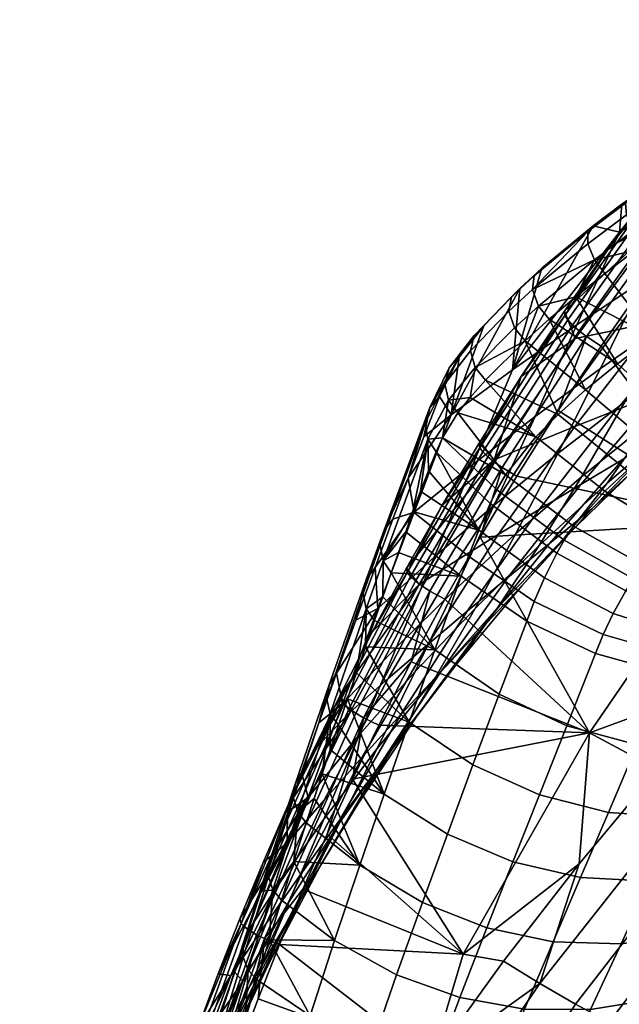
# Model space of a CAD drawing. Header units: millimetres. Extents: x -347 to 347, y -351 to 323.
# Tile 70 of 120: x -267 to -220, y 127 to 204. Entities that reach past the tile are written whole.
import ezdxf

# ---------------------------------------------------------------- set-up
doc = ezdxf.new("R2010")
doc.units = ezdxf.units.MM
doc.header["$MEASUREMENT"] = 0
for name, color, linetype in [('kolecka', 250, 'Continuous'), ('operadlo', 23, 'Continuous'), ('sedak', 23, 'Continuous')]:
    doc.layers.add(name, color=color, linetype=linetype)

msp = doc.modelspace()

# ---------------------------------------------------------------- meshes
at = {"layer": 'kolecka'}
mesh = msp.add_polyface(dxfattribs=at)
corners = [(-188.26, 263.258, 35.459), (-188.26, 262.757, 30), (-177.26, 262.878, 32.696), (-177.26, 263.258, 35.459), (-188.26, 263.258, 24.541), (-177.26, 262.878, 27.304), (-177.26, 262.757, 30), (-188.26, 264.863, 41.043), (-177.26, 263.915, 38.255), (-177.26, 264.863, 41.043), (-188.26, 264.863, 18.957), (-177.26, 264.863, 18.957), (-177.26, 263.915, 21.745), (-177.26, 263.258, 24.541), (-175.138, 263.635, 30), (-175.138, 264.152, 35.456), (-176.154, 263.495, 35.582), (-176.154, 262.966, 30), (-175.138, 264.196, 24.319), (-176.154, 263.541, 24.188), (-176.154, 265.059, 40.966), (-176.154, 265.234, 18.6), (-210.26, 263.258, 35.459), (-221.26, 263.258, 35.459), (-221.26, 262.878, 32.696), (-210.26, 262.757, 30), (-221.26, 262.757, 30), (-221.26, 262.878, 27.304), (-210.26, 263.258, 24.541), (-210.26, 264.863, 41.043), (-221.26, 264.863, 41.043), (-221.26, 263.915, 38.255), (-221.26, 263.258, 24.541), (-221.26, 263.915, 21.745), (-210.26, 264.863, 18.957), (-223.381, 263.635, 30), (-222.363, 262.966, 30), (-222.363, 263.495, 35.582), (-223.381, 264.152, 35.456), (-223.381, 264.196, 24.319), (-222.363, 263.541, 24.188), (-222.363, 265.234, 18.6), (-300.408, -56.257, 30), (-300.408, -56.378, 27.304), (-311.408, -56.257, 30), (-299.304, -56.466, 30), (-300.408, -56.378, 32.696), (-333.408, -56.758, 24.541), (-344.408, -56.378, 27.304), (-344.408, -56.257, 30), (-333.408, -56.257, 30), (-344.408, -56.378, 32.696), (-333.408, -56.758, 35.459), (-345.513, -56.466, 30)]
mesh.append_faces([[corners[k] for k in face] for face in [(0, 1, 2, 3), (1, 4, 5, 6), (7, 0, 8, 9), (4, 10, 11, 12), (1, 6, 2, 2), (4, 13, 5, 5), (4, 12, 13, 13), (3, 8, 0, 0), (14, 15, 16, 17), (18, 14, 17, 19), (16, 8, 3, 3), (16, 3, 2, 2), (17, 6, 5, 5), (19, 5, 13, 13), (17, 2, 6, 6), (19, 13, 12, 12), (16, 20, 8, 8), (17, 16, 2, 2), (21, 19, 12, 12), (17, 5, 19, 19), (22, 23, 24, 25), (25, 26, 27, 28), (29, 30, 31, 22), (28, 32, 33, 34), (25, 24, 26, 26), (28, 27, 32, 32), (23, 22, 31, 31), (35, 36, 37, 38), (39, 40, 36, 35), (37, 23, 31, 31), (37, 24, 23, 23), (36, 27, 26, 26), (40, 32, 27, 27), (36, 26, 24, 24), (40, 33, 32, 32), (36, 24, 37, 37), (41, 33, 40, 40), (36, 40, 27, 27), (42, 43, 44, 44), (45, 43, 42, 42), (45, 42, 46, 46), (47, 48, 49, 50), (50, 49, 51, 52), (53, 49, 48, 48), (53, 51, 49, 49)]])
at = {"layer": 'operadlo'}
mesh = msp.add_polyface(dxfattribs=at)
corners = [(-215.197, 188.495, 828.445), (-208.967, 194.122, 829.62), (-215.937, 189.607, 828.406), (-219.21, 187.29, 827.154), (-219.087, 185.716, 826.874), (-221.487, 183.893, 825.482), (-222.29, 184.967, 825.436), (-222.391, 187.646, 822.434), (-226.434, 184.31, 819.028), (-227.032, 183.72, 820.063), (-222.828, 187.201, 823.621), (-216.494, 191.9, 825.17), (-220.15, 189.332, 823.716), (-219.867, 189.42, 825.26), (-216.707, 191.63, 826.46), (-209.934, 196.069, 826.325), (-214.543, 181.099, 825.533), (-211.216, 183.252, 826.846), (-214.901, 190.474, 810.426), (-218.4, 183.387, 780.465), (-223.681, 179.856, 781.754), (-220.321, 187.145, 811.556), (-209.277, 193.781, 809.31), (-212.892, 186.901, 779.194), (-216.986, 188.05, 402.253), (-217.441, 190.986, 375.391), (-221.104, 186.005, 376.673), (-224.645, 180.94, 377.977), (-228.729, 176.319, 783.056), (-224.402, 180.258, 376.008), (-224.633, 180.586, 376.66), (-217.448, 190.641, 374.057), (-217.23, 190.302, 373.394), (-224.014, 179.848, 375.453), (-216.853, 189.869, 372.83), (-223.499, 179.393, 375.059), (-216.348, 189.385, 372.433), (-222.914, 178.942, 374.856), (-215.774, 188.9, 372.235), (-213.664, 195.874, 374.134), (-214.663, 188.097, 372.366), (-218.281, 183.188, 373.656), (-209.593, 195.24, 828.888), (-216.523, 190.796, 827.698), (-222.822, 186.218, 824.771), (-219.771, 188.512, 826.464), (-227.163, 182.625, 821.079)]
mesh.append_faces([[corners[k] for k in face] for face in [(0, 1, 2, 2), (2, 3, 0, 0), (0, 3, 4, 4), (5, 4, 6, 6), (3, 6, 4, 4), (7, 8, 9, 9), (10, 7, 9, 9), (11, 12, 13, 13), (12, 7, 10, 10), (11, 13, 14, 14), (13, 12, 10, 10), (14, 15, 11, 11), (4, 16, 17, 0), (18, 19, 20, 21), (22, 23, 19, 18), (24, 25, 26, 26), (24, 26, 27, 27), (21, 28, 7, 7), (21, 11, 18, 18), (7, 12, 21, 21), (12, 11, 21, 21), (11, 15, 18, 18), (29, 30, 31, 32), (33, 29, 32, 34), (35, 33, 34, 36), (37, 35, 36, 38), (31, 25, 39, 39), (31, 26, 25, 25), (30, 26, 31, 31), (38, 40, 41, 41), (2, 42, 43, 43), (42, 14, 43, 43), (44, 6, 3, 45), (45, 3, 2, 43), (13, 45, 43, 14), (10, 44, 45, 13), (46, 6, 44, 44), (10, 46, 44, 44), (46, 10, 9, 9)]])
mesh = msp.add_polyface(dxfattribs=at)
corners = [(-223.766, 182.071, 823.772), (-221.487, 183.893, 825.482), (-222.29, 184.967, 825.436), (-226.689, 181.341, 821.693), (-217.657, 178.936, 823.759), (-220.495, 176.805, 821.524), (-225.858, 180.302, 821.774), (-227.747, 178.608, 819.5), (-223.002, 174.754, 818.861), (-225.141, 172.828, 815.817), (-226.9, 171.061, 812.455), (-221.488, 166.816, 810.719), (-219.734, 168.438, 813.858), (-217.633, 170.193, 816.707), (-214.284, 164.938, 811.268), (-212.269, 166.511, 813.882), (-215.195, 172.052, 819.208), (-212.458, 173.979, 821.32), (-214.543, 181.099, 825.533), (-219.087, 185.716, 826.874), (-228.401, 167.982, 377.65), (-225.152, 173.128, 376.299), (-211.327, 164.377, 381.535), (-221.777, 178.197, 374.967), (-218.281, 183.188, 373.656), (-228.729, 176.319, 783.056), (-220.321, 187.145, 811.556), (-223.681, 179.856, 781.754), (-218.4, 183.387, 780.465), (-221.827, 176.429, 750.49), (-226.966, 172.665, 751.938), (-219.912, 173.821, 718.908), (-223.318, 167.919, 688.75), (-228.466, 163.473, 690.498), (-225.182, 169.766, 720.497), (-216.437, 180.179, 749.061), (-212.892, 186.901, 779.194), (-217.876, 172.333, 687.03), (-221.314, 167.419, 656.734), (-226.655, 162.526, 658.607), (-214.369, 177.849, 717.345), (-215.661, 172.257, 654.898), (-219.115, 168.516, 624.515), (-224.688, 163.117, 626.492), (-212.143, 176.702, 685.343), (-216.664, 171.364, 592.161), (-220.054, 169.304, 561.804), (-225.831, 162.69, 563.983), (-222.506, 165.421, 594.221), (-213.212, 173.831, 622.581), (-220.592, 173.172, 498.779), (-223.846, 171.868, 468.327), (-229.854, 163.404, 470.791), (-226.648, 165.37, 501.131), (-217.278, 174.47, 529.228), (-223.382, 167.332, 531.466), (-213.905, 175.78, 559.679), (-217.414, 180.118, 465.929), (-220.64, 179.453, 435.362), (-227.041, 170.561, 437.87), (-214.132, 180.779, 496.491), (-210.793, 181.436, 527.049), (-213.806, 188.094, 432.927), (-216.986, 188.05, 402.253), (-223.809, 178.789, 404.794), (-210.571, 188.138, 463.601), (-224.645, 180.94, 377.977), (-224.633, 180.586, 376.66), (-221.104, 186.005, 376.673), (-215.774, 188.9, 372.235), (-222.914, 178.942, 374.856)]
mesh.append_faces([[corners[k] for k in face] for face in [(0, 1, 2, 2), (2, 3, 0, 0), (4, 0, 5, 5), (1, 0, 4, 4), (6, 7, 8, 8), (5, 6, 8, 8), (6, 5, 0, 0), (9, 10, 11, 12), (13, 12, 14, 15), (8, 9, 12, 13), (5, 8, 13, 16), (4, 5, 16, 17), (1, 4, 18, 19), (20, 21, 22, 22), (23, 22, 21, 21), (22, 23, 24, 24), (25, 26, 27, 27), (28, 29, 30, 27), (31, 32, 33, 34), (35, 31, 34, 29), (36, 35, 29, 28), (37, 38, 39, 32), (40, 37, 32, 31), (41, 42, 43, 38), (44, 41, 38, 37), (45, 46, 47, 48), (49, 45, 48, 42), (50, 51, 52, 53), (54, 50, 53, 55), (56, 54, 55, 46), (57, 58, 59, 51), (60, 57, 51, 50), (61, 60, 50, 54), (62, 63, 64, 58), (65, 62, 58, 57), (63, 66, 64, 64), (67, 66, 68, 68), (69, 24, 23, 70), (21, 70, 23, 23)]])
mesh = msp.add_polyface(dxfattribs=at)
corners = [(-225.858, 180.302, 821.774), (-223.766, 182.071, 823.772), (-226.689, 181.341, 821.693), (-227.747, 178.608, 819.5), (-231.668, 176.515, 814.038), (-230.861, 175.514, 814.19), (-228.58, 179.631, 819.395), (-233.771, 173.939, 807.927), (-232.068, 174.15, 811.207), (-225.141, 172.828, 815.817), (-223.002, 174.754, 818.861), (-228.165, 182.725, 816.943), (-230.996, 179.794, 812.066), (-231.748, 179.028, 812.79), (-228.827, 182.068, 817.881), (-233.719, 176.475, 806.966), (-226.434, 184.31, 819.028), (-227.032, 183.72, 820.063), (-235.239, 173.361, 796.565), (-232.929, 177.312, 806.458), (-234.461, 174.227, 796.249), (-223.681, 179.856, 781.754), (-226.966, 172.665, 751.938), (-231.849, 168.899, 753.403), (-228.729, 176.319, 783.056), (-220.64, 179.453, 435.362), (-223.809, 178.789, 404.794), (-230.178, 169.254, 407.412), (-227.041, 170.561, 437.87), (-224.645, 180.94, 377.977), (-228.06, 175.796, 379.301), (-233.543, 172.787, 784.369), (-222.391, 187.646, 822.434), (-231.074, 169.896, 378.706), (-231.314, 170.212, 379.348), (-224.633, 180.586, 376.66), (-224.402, 180.258, 376.008), (-230.676, 169.509, 378.16), (-224.014, 179.848, 375.453), (-230.151, 169.085, 377.768), (-223.499, 179.393, 375.059), (-222.29, 184.967, 825.436), (-227.163, 182.625, 821.079), (-229.019, 180.926, 818.814), (-232.031, 177.82, 813.533), (-234.061, 175.239, 807.513), (-235.604, 172.142, 796.932)]
mesh.append_faces([[corners[k] for k in face] for face in [(0, 1, 2, 2), (3, 0, 2, 2), (4, 5, 3, 3), (2, 6, 3, 3), (6, 4, 3, 3), (7, 8, 4, 4), (4, 8, 5, 5), (5, 9, 3, 3), (9, 10, 3, 3), (11, 12, 13, 13), (14, 11, 13, 13), (15, 13, 12, 12), (16, 11, 14, 14), (17, 16, 14, 14), (18, 15, 19, 19), (12, 19, 15, 15), (19, 20, 18, 18), (21, 22, 23, 24), (25, 26, 27, 28), (26, 29, 30, 30), (27, 26, 30, 30), (31, 20, 19, 19), (12, 31, 19, 19), (24, 11, 16, 16), (31, 11, 24, 24), (12, 11, 31, 31), (32, 24, 16, 16), (33, 34, 35, 36), (37, 33, 36, 38), (39, 37, 38, 40), (35, 30, 29, 29), (2, 41, 42, 42), (43, 6, 2, 42), (14, 43, 42, 17), (44, 4, 6, 43), (13, 44, 43, 14), (45, 7, 4, 44), (15, 45, 44, 13), (18, 46, 45, 15)]])
mesh = msp.add_polyface(dxfattribs=at)
corners = [(-232.068, 174.15, 811.207), (-233.771, 173.939, 807.927), (-233.02, 172.948, 808.112), (-234.721, 169.889, 797.445), (-235.389, 170.875, 797.25), (-235.334, 168.405, 791.808), (-235.959, 166.804, 785.728), (-234.245, 170.981, 801.596), (-236.557, 165.201, 779.645), (-238.898, 161.344, 761.223), (-230.861, 175.514, 814.19), (-226.9, 171.061, 812.455), (-225.141, 172.828, 815.817), (-229.289, 168.098, 805.059), (-236.928, 167.835, 772.436), (-235.239, 173.361, 796.565), (-235.704, 171.071, 784.572), (-238.824, 163.731, 760.591), (-234.461, 174.227, 796.249), (-223.947, 164.063, 803.829), (-221.488, 166.816, 810.719), (-231.393, 163.744, 789.413), (-230.478, 165.841, 797.215), (-229.963, 166.92, 801.152), (-228.729, 176.319, 783.056), (-231.849, 168.899, 753.403), (-236.472, 165.145, 754.879), (-233.543, 172.787, 784.369), (-226.966, 172.665, 751.938), (-230.177, 165.698, 722.108), (-234.892, 161.631, 723.737), (-221.827, 176.429, 750.49), (-225.182, 169.766, 720.497), (-223.846, 171.868, 468.327), (-227.041, 170.561, 437.87), (-232.997, 161.434, 440.447), (-229.854, 163.404, 470.791), (-231.346, 170.573, 380.646), (-234.256, 165.701, 381.9), (-230.178, 169.254, 407.412), (-228.06, 175.796, 379.301), (-238.127, 164.609, 760.296), (-229.559, 168.667, 377.561), (-230.151, 169.085, 377.768), (-223.499, 179.393, 375.059), (-222.914, 178.942, 374.856), (-231.314, 170.212, 379.348), (-224.633, 180.586, 376.66), (-225.152, 173.128, 376.299), (-228.401, 167.982, 377.65), (-235.604, 172.142, 796.932), (-234.061, 175.239, 807.513), (-239.126, 162.551, 760.929)]
mesh.append_faces([[corners[k] for k in face] for face in [(0, 1, 2, 2), (3, 4, 5, 5), (6, 5, 4, 4), (7, 4, 3, 3), (2, 1, 7, 7), (4, 7, 1, 1), (8, 6, 4, 4), (9, 8, 4, 4), (10, 11, 12, 12), (2, 13, 11, 11), (2, 11, 0, 0), (10, 0, 11, 11), (14, 15, 16, 16), (17, 15, 14, 14), (16, 15, 18, 18), (11, 13, 19, 20), (21, 3, 5, 5), (6, 21, 5, 5), (3, 22, 23, 7), (7, 23, 13, 13), (2, 7, 13, 13), (24, 25, 26, 27), (28, 29, 30, 25), (31, 32, 29, 28), (33, 34, 35, 36), (37, 38, 39, 39), (39, 40, 37, 37), (26, 41, 14, 14), (16, 18, 27, 27), (14, 16, 27, 27), (14, 27, 26, 26), (42, 43, 44, 45), (46, 37, 40, 40), (40, 47, 46, 46), (38, 37, 46, 46), (45, 48, 49, 42), (50, 4, 1, 51), (52, 9, 4, 50), (17, 52, 50, 15)]])
mesh = msp.add_polyface(dxfattribs=at)
corners = [(-238.256, 160.396, 761.411), (-237.692, 161.996, 767.488), (-238.898, 161.344, 761.223), (-237.127, 163.598, 773.565), (-236.557, 165.201, 779.645), (-236.928, 167.835, 772.436), (-238.127, 164.609, 760.296), (-238.824, 163.731, 760.591), (-232.779, 160.131, 775.575), (-232.197, 161.708, 781.674), (-231.393, 163.744, 789.413), (-230.478, 165.841, 797.215), (-234.721, 169.889, 797.445), (-235.959, 166.804, 785.728), (-234.85, 154.357, 753.203), (-238.916, 158.516, 754.272), (-231.849, 168.899, 753.403), (-234.892, 161.631, 723.737), (-239.322, 157.579, 725.38), (-236.472, 165.145, 754.879), (-230.177, 165.698, 722.108), (-233.313, 159.013, 692.271), (-237.857, 154.553, 694.064), (-228.466, 163.473, 690.498), (-231.677, 157.595, 660.511), (-236.375, 152.643, 662.442), (-226.655, 162.526, 658.607), (-229.923, 157.652, 628.509), (-234.816, 152.138, 630.559), (-229.854, 163.404, 470.791), (-232.997, 161.434, 440.447), (-238.492, 152.09, 443.087), (-235.424, 154.742, 473.316), (-226.648, 165.37, 501.131), (-232.291, 157.391, 503.54), (-227.041, 170.561, 437.87), (-230.178, 169.254, 407.412), (-236.078, 159.464, 410.101), (-234.256, 165.701, 381.9), (-237.053, 160.768, 383.17), (-239.738, 155.776, 384.456), (-241.047, 156.666, 730.46), (-239.528, 160.815, 746.035), (-236.755, 160.1, 381.258), (-237.004, 160.404, 381.889), (-231.314, 170.212, 379.348), (-231.074, 169.896, 378.706), (-236.349, 159.734, 380.719), (-230.676, 169.509, 378.16), (-235.818, 159.339, 380.329), (-230.151, 169.085, 377.768), (-235.219, 158.953, 380.118), (-229.559, 168.667, 377.561), (-231.278, 163.183, 378.911), (-234.046, 158.323, 380.186), (-240.465, 158.757, 746.661), (-240.219, 157.569, 746.949), (-239.126, 162.551, 760.929), (-240.193, 159.928, 746.329), (-239.573, 156.638, 747.132)]
mesh.append_faces([[corners[k] for k in face] for face in [(0, 1, 2, 2), (3, 2, 1, 1), (2, 3, 4, 4), (5, 6, 7, 7), (3, 8, 9, 4), (8, 3, 1, 1), (4, 9, 10, 10), (11, 12, 10, 10), (4, 10, 13, 13), (8, 1, 0, 0), (14, 0, 15, 15), (16, 17, 18, 19), (20, 21, 22, 17), (23, 24, 25, 21), (26, 27, 28, 24), (29, 30, 31, 32), (33, 29, 32, 34), (35, 36, 37, 30), (36, 38, 39, 39), (37, 39, 40, 40), (36, 39, 37, 37), (18, 41, 42, 42), (6, 19, 42, 42), (42, 19, 18, 18), (43, 44, 45, 46), (47, 43, 46, 48), (49, 47, 48, 50), (51, 49, 50, 52), (44, 39, 38, 38), (44, 40, 39, 39), (45, 44, 38, 38), (52, 53, 54, 51), (55, 56, 2, 57), (58, 55, 57, 7), (56, 59, 15, 15), (2, 15, 0, 0), (56, 15, 2, 2), (7, 6, 42, 58), (41, 58, 42, 42)]])
mesh = msp.add_polyface(dxfattribs=at)
corners = [(-232.197, 161.708, 781.674), (-232.779, 160.131, 775.575), (-227.623, 156.6, 776.145), (-227.026, 158.141, 782.243), (-226.23, 159.987, 789.349), (-221.609, 155.547, 782.487), (-220.835, 157.199, 788.922), (-231.393, 163.744, 789.413), (-219.836, 158.977, 795.468), (-215.205, 155.381, 788.129), (-214.201, 156.979, 793.96), (-225.261, 161.93, 796.553), (-230.478, 165.841, 797.215), (-219.224, 159.923, 798.788), (-213.572, 157.841, 796.916), (-224.688, 162.949, 800.2), (-229.963, 166.92, 801.152), (-206.954, 157.539, 797.128), (-207.731, 156.703, 794.583), (-201.703, 156.51, 791.79), (-200.967, 157.225, 793.891), (-212.779, 158.784, 799.864), (-218.444, 160.958, 802.097), (-223.947, 164.063, 803.829), (-229.289, 168.098, 805.059), (-210.398, 161.036, 805.479), (-204.719, 159.501, 801.975), (-215.988, 163.475, 808.394), (-221.488, 166.816, 810.719), (-208.789, 162.329, 808.046), (-203.249, 160.611, 804.193), (-214.284, 164.938, 811.268), (-219.734, 168.438, 813.858), (-206.908, 163.71, 810.386), (-201.553, 161.789, 806.219), (-212.269, 166.511, 813.882), (-204.768, 165.16, 812.456), (-199.641, 163.019, 808.019), (-209.953, 168.171, 816.185), (-197.4, 165.776, 383.301), (-204.234, 159.103, 384.508), (-211.327, 164.377, 381.535), (-210.896, 152.143, 385.782), (-222.682, 147.833, 385.367), (-231.278, 163.183, 378.911), (-234.046, 158.323, 380.186), (-228.401, 167.982, 377.65), (-225.182, 169.766, 720.497), (-228.466, 163.473, 690.498), (-233.313, 159.013, 692.271), (-230.177, 165.698, 722.108), (-223.318, 167.919, 688.75), (-226.655, 162.526, 658.607), (-231.677, 157.595, 660.511), (-224.688, 163.117, 626.492), (-227.993, 159.379, 596.327), (-233.121, 153.255, 598.474), (-229.923, 157.652, 628.509), (-221.314, 167.419, 656.734), (-225.831, 162.69, 563.983), (-229.093, 160.036, 533.761), (-234.404, 152.604, 536.106), (-231.232, 155.957, 566.21), (-222.506, 165.421, 594.221), (-219.115, 168.516, 624.515), (-223.382, 167.332, 531.466), (-226.648, 165.37, 501.131), (-232.291, 157.391, 503.54), (-220.054, 169.304, 561.804), (-229.559, 168.667, 377.561)]
mesh.append_faces([[corners[k] for k in face] for face in [(0, 1, 2, 3), (4, 3, 5, 6), (7, 0, 3, 4), (8, 6, 9, 10), (11, 4, 6, 8), (12, 7, 4, 11), (13, 8, 10, 14), (15, 11, 8, 13), (16, 12, 11, 15), (17, 18, 19, 20), (21, 14, 18, 17), (22, 13, 14, 21), (23, 15, 13, 22), (24, 16, 15, 23), (25, 21, 17, 26), (27, 22, 21, 25), (28, 23, 22, 27), (29, 25, 26, 30), (31, 27, 25, 29), (32, 28, 27, 31), (33, 29, 30, 34), (35, 31, 29, 33), (36, 33, 34, 37), (38, 35, 33, 36), (39, 40, 41, 41), (42, 41, 40, 40), (43, 44, 41, 41), (43, 45, 44, 44), (46, 41, 44, 44), (47, 48, 49, 50), (51, 52, 53, 48), (54, 55, 56, 57), (58, 54, 57, 52), (59, 60, 61, 62), (63, 59, 62, 55), (64, 63, 55, 54), (65, 66, 67, 60), (68, 65, 60, 59), (69, 46, 44, 44)]])
mesh = msp.add_polyface(dxfattribs=at)
corners = [(-212.259, 136.855, 708.746), (-214.729, 132.017, 686.843), (-209.104, 133.694, 686.113), (-206.436, 138.485, 708.081), (-228.707, 137.692, 709.591), (-230.756, 132.505, 687.712), (-225.554, 131.423, 687.643), (-223.395, 136.458, 709.501), (-209.759, 141.792, 730.488), (-203.734, 143.373, 729.925), (-215.582, 141.196, 730.908), (-217.912, 136.179, 709.219), (-221.203, 141.585, 731.182), (-226.623, 142.958, 731.312), (-207.196, 146.91, 752.62), (-200.98, 148.414, 752.057), (-213.184, 146.403, 753.034), (-218.942, 146.895, 753.299), (-224.473, 148.384, 753.416), (-229.775, 150.872, 753.384), (-231.842, 145.317, 731.297), (-210.68, 151.896, 776.214), (-204.539, 152.291, 775.69), (-216.574, 152.483, 776.464), (-222.222, 154.051, 776.441), (-227.623, 156.6, 776.145), (-210.036, 153.278, 782), (-203.881, 153.603, 781.27), (-215.945, 153.926, 782.406), (-221.609, 155.547, 782.487), (-227.026, 158.141, 782.243), (-209.342, 154.533, 786.972), (-203.244, 154.654, 785.451), (-215.205, 155.381, 788.129), (-220.835, 157.199, 788.922), (-208.358, 155.937, 792.029), (-202.307, 155.851, 789.675), (-214.201, 156.979, 793.96), (-207.731, 156.703, 794.583), (-201.703, 156.51, 791.79), (-213.572, 157.841, 796.916), (-203.338, 136.291, 685.161), (-201.894, 138.67, 696.215), (-204.859, 133.791, 673.385), (-214.77, 143.1, 388.36), (-212.262, 141.378, 390.091), (-223.794, 126.531, 392.918), (-226.596, 128.151, 391.185), (-199.722, 155.373, 387.491), (-197.605, 153.764, 389.627), (-209.887, 139.855, 392.291), (-201.955, 157.175, 385.778), (-223.502, 137.538, 388.52), (-217.32, 144.953, 387.118), (-210.896, 152.143, 385.782), (-204.234, 159.103, 384.508), (-222.682, 147.833, 385.367), (-232.62, 130.457, 389.389), (-211.327, 164.377, 381.535)]
mesh.append_faces([[corners[k] for k in face] for face in [(0, 1, 2, 3), (4, 5, 6, 7), (8, 0, 3, 9), (10, 11, 0, 8), (12, 7, 11, 10), (13, 4, 7, 12), (14, 8, 9, 15), (16, 10, 8, 14), (17, 12, 10, 16), (18, 13, 12, 17), (19, 20, 13, 18), (21, 16, 14, 22), (23, 17, 16, 21), (24, 18, 17, 23), (25, 19, 18, 24), (26, 21, 22, 27), (28, 23, 21, 26), (29, 24, 23, 28), (30, 25, 24, 29), (31, 26, 27, 32), (33, 28, 26, 31), (34, 29, 28, 33), (35, 31, 32, 36), (37, 33, 31, 35), (38, 35, 36, 39), (40, 37, 35, 38), (2, 41, 42, 42), (2, 43, 41, 41), (42, 3, 2, 2), (44, 45, 46, 47), (48, 49, 50, 45), (51, 48, 45, 44), (47, 52, 53, 44), (44, 54, 55, 51), (54, 44, 53, 53), (56, 54, 53, 53), (56, 52, 57, 57), (53, 52, 56, 56), (58, 54, 56, 56)]])
mesh = msp.add_polyface(dxfattribs=at)
corners = [(-232.779, 160.131, 775.575), (-234.85, 154.357, 753.203), (-229.775, 150.872, 753.384), (-227.623, 156.6, 776.145), (-238.256, 160.396, 761.411), (-240.287, 154.587, 739.334), (-236.859, 148.66, 731.138), (-240.997, 152.537, 731.535), (-238.916, 158.516, 754.272), (-239.573, 156.638, 747.132), (-241.701, 150.487, 723.735), (-222.682, 147.833, 385.367), (-236.703, 153.406, 381.476), (-234.046, 158.323, 380.186), (-239.249, 148.433, 382.78), (-234.892, 161.631, 723.737), (-237.857, 154.553, 694.064), (-242.092, 150.108, 695.874), (-239.322, 157.579, 725.38), (-233.313, 159.013, 692.271), (-236.375, 152.643, 662.442), (-240.746, 147.688, 664.395), (-231.677, 157.595, 660.511), (-234.816, 152.138, 630.559), (-239.363, 146.595, 632.638), (-229.923, 157.652, 628.509), (-233.121, 153.255, 598.474), (-237.885, 147.07, 600.657), (-231.232, 155.957, 566.21), (-234.404, 152.604, 536.106), (-239.311, 145.056, 538.496), (-236.25, 149.127, 568.48), (-227.993, 159.379, 596.327), (-232.291, 157.391, 503.54), (-235.424, 154.742, 473.316), (-240.549, 145.907, 475.896), (-237.51, 149.257, 506.003), (-229.093, 160.036, 533.761), (-232.997, 161.434, 440.447), (-236.078, 159.464, 410.101), (-241.498, 149.438, 412.856), (-238.492, 152.09, 443.087), (-239.738, 155.776, 384.456), (-242.308, 150.728, 385.755), (-243.938, 148.62, 700.284), (-242.549, 152.514, 714.885), (-241.047, 156.666, 730.46), (-241.982, 150.073, 383.871), (-242.24, 150.363, 384.492), (-237.004, 160.404, 381.889), (-236.755, 160.1, 381.258), (-241.57, 149.729, 383.339), (-236.349, 159.734, 380.719), (-241.036, 149.362, 382.95), (-235.818, 159.339, 380.329), (-240.434, 149.007, 382.734), (-235.219, 158.953, 380.118), (-243.332, 150.465, 715.491), (-243.05, 149.326, 715.762), (-240.219, 157.569, 746.949), (-240.465, 158.757, 746.661), (-243.134, 151.61, 715.174), (-240.193, 159.928, 746.329)]
mesh.append_faces([[corners[k] for k in face] for face in [(0, 1, 2, 3), (0, 4, 1, 1), (1, 5, 6, 6), (7, 6, 5, 5), (8, 9, 1, 1), (6, 7, 10, 10), (1, 9, 5, 5), (11, 12, 13, 13), (11, 14, 12, 12), (15, 16, 17, 18), (19, 20, 21, 16), (22, 23, 24, 20), (25, 26, 27, 23), (28, 29, 30, 31), (32, 28, 31, 26), (33, 34, 35, 36), (37, 33, 36, 29), (38, 39, 40, 41), (39, 42, 43, 43), (40, 39, 43, 43), (17, 44, 45, 45), (46, 18, 45, 45), (45, 18, 17, 17), (47, 48, 49, 50), (51, 47, 50, 52), (53, 51, 52, 54), (55, 53, 54, 56), (48, 43, 42, 49), (56, 13, 12, 12), (12, 14, 55, 55), (55, 56, 12, 12), (57, 58, 59, 60), (61, 57, 60, 62), (59, 7, 5, 5), (59, 5, 9, 9), (10, 7, 58, 58), (7, 59, 58, 58), (62, 46, 45, 61), (44, 61, 45, 45)]])
mesh = msp.add_polyface(dxfattribs=at)
corners = [(-233.848, 139.88, 709.489), (-235.816, 134.508, 687.561), (-230.756, 132.505, 687.712), (-228.707, 137.692, 709.591), (-238.818, 143.023, 709.195), (-240.735, 137.43, 687.19), (-231.842, 145.317, 731.297), (-226.623, 142.958, 731.312), (-236.859, 148.66, 731.138), (-234.85, 154.357, 753.203), (-229.775, 150.872, 753.384), (-242.721, 131.517, 663.729), (-245.914, 137.73, 675.143), (-241.701, 150.487, 723.735), (-243.686, 144.598, 701.31), (-244.943, 140.758, 686.681), (-244.318, 142.678, 693.996), (-243.046, 146.518, 708.623), (-242.398, 148.438, 715.935), (-241.317, 144.178, 383.896), (-222.682, 147.833, 385.367), (-232.62, 130.457, 389.389), (-243.305, 139.885, 385.021), (-239.249, 148.433, 382.78), (-245.21, 135.558, 386.154), (-240.746, 147.688, 664.395), (-243.558, 141.041, 634.741), (-247.395, 135.492, 636.863), (-244.783, 142.745, 666.366), (-237.857, 154.553, 694.064), (-242.092, 150.108, 695.874), (-239.363, 146.595, 632.638), (-242.276, 140.843, 602.871), (-246.292, 134.593, 605.11), (-236.375, 152.643, 662.442), (-237.885, 147.07, 600.657), (-240.88, 142.22, 570.788), (-245.115, 135.256, 573.127), (-234.816, 152.138, 630.559), (-239.311, 145.056, 538.496), (-242.301, 140.991, 508.512), (-246.656, 132.616, 511.062), (-243.805, 137.416, 540.925), (-236.25, 149.127, 568.48), (-233.121, 153.255, 598.474), (-237.51, 149.257, 506.003), (-240.549, 145.907, 475.896), (-245.223, 136.923, 478.524), (-234.404, 152.604, 536.106), (-238.492, 152.09, 443.087), (-241.498, 149.438, 412.856), (-246.426, 139.201, 415.67), (-243.521, 142.554, 445.784), (-235.424, 154.742, 473.316), (-242.308, 150.728, 385.755), (-244.395, 146.408, 386.868), (-245.305, 144.728, 685.682), (-242.24, 150.363, 384.492), (-240.434, 149.007, 382.734), (-243.05, 149.326, 715.762), (-245.606, 141.601, 686.52)]
mesh.append_faces([[corners[k] for k in face] for face in [(0, 1, 2, 3), (4, 5, 1, 0), (6, 0, 3, 7), (8, 4, 0, 6), (9, 8, 6, 10), (11, 5, 12, 12), (4, 8, 13, 13), (4, 14, 5, 5), (15, 5, 16, 16), (5, 14, 16, 16), (4, 17, 14, 14), (13, 18, 4, 4), (18, 17, 4, 4), (19, 20, 21, 21), (19, 21, 22, 22), (20, 19, 23, 23), (21, 24, 22, 22), (25, 26, 27, 28), (29, 25, 28, 30), (31, 32, 33, 26), (34, 31, 26, 25), (35, 36, 37, 32), (38, 35, 32, 31), (39, 40, 41, 42), (43, 39, 42, 36), (44, 43, 36, 35), (45, 46, 47, 40), (48, 45, 40, 39), (49, 50, 51, 52), (53, 49, 52, 46), (50, 54, 55, 55), (28, 56, 30, 30), (54, 57, 55, 55), (58, 19, 22, 22), (23, 19, 58, 58), (59, 17, 18, 18), (59, 14, 17, 17), (60, 14, 59, 59), (13, 59, 18, 18)]])
mesh = msp.add_polyface(dxfattribs=at)
corners = [(-245.914, 137.73, 675.143), (-240.735, 137.43, 687.19), (-244.943, 140.758, 686.681), (-243.558, 141.041, 634.741), (-246.292, 134.593, 605.11), (-249.926, 128.339, 607.369), (-247.395, 135.492, 636.863), (-242.276, 140.843, 602.871), (-245.115, 135.256, 573.127), (-248.95, 128.257, 575.492), (-240.88, 142.22, 570.788), (-243.805, 137.416, 540.925), (-247.88, 129.705, 543.387), (-242.301, 140.991, 508.512), (-245.223, 136.923, 478.524), (-249.437, 127.814, 481.194), (-246.656, 132.616, 511.062), (-243.521, 142.554, 445.784), (-246.426, 139.201, 415.67), (-250.856, 128.781, 418.536), (-248.074, 132.852, 448.531), (-240.549, 145.907, 475.896), (-248.318, 137.659, 389.121), (-250.153, 133.233, 390.26), (-241.498, 149.438, 412.856), (-244.395, 146.408, 386.868), (-246.398, 142.051, 387.99), (-246.367, 141.658, 674.163), (-244.783, 142.745, 666.366), (-247.416, 138.586, 662.643), (-248.485, 135.407, 650.724), (-245.305, 144.728, 685.682), (-243.938, 148.62, 700.284), (-242.092, 150.108, 695.874), (-249.789, 132.604, 388.423), (-250.058, 132.871, 389.028), (-242.24, 150.363, 384.492), (-241.982, 150.073, 383.871), (-249.371, 132.299, 387.902), (-241.57, 149.729, 383.339), (-248.834, 131.981, 387.516), (-241.036, 149.362, 382.95), (-248.229, 131.678, 387.29), (-240.434, 149.007, 382.734), (-243.305, 139.885, 385.021), (-245.21, 135.558, 386.154), (-245.932, 142.691, 686.266), (-245.606, 141.601, 686.52), (-243.05, 149.326, 715.762), (-243.332, 150.465, 715.491), (-245.808, 143.81, 685.964), (-243.134, 151.61, 715.174), (-247.914, 136.558, 663.212), (-247.549, 135.506, 663.453), (-247.852, 137.658, 662.921), (-244.318, 142.678, 693.996), (-243.686, 144.598, 701.31), (-246.87, 134.702, 663.604), (-249.538, 132.227, 638.804), (-249.904, 131.289, 639.078)]
mesh.append_faces([[corners[k] for k in face] for face in [(0, 1, 2, 2), (3, 4, 5, 6), (7, 8, 9, 4), (10, 11, 12, 8), (13, 14, 15, 16), (17, 18, 19, 20), (21, 17, 20, 14), (18, 22, 23, 23), (24, 25, 26, 26), (18, 26, 22, 22), (24, 26, 18, 18), (27, 28, 29, 29), (30, 29, 28, 28), (30, 28, 6, 6), (31, 28, 27, 27), (32, 33, 31, 31), (34, 35, 36, 37), (38, 34, 37, 39), (40, 38, 39, 41), (42, 40, 41, 43), (36, 26, 25, 25), (35, 22, 26, 26), (35, 23, 22, 22), (35, 26, 36, 36), (43, 44, 45, 42), (46, 47, 48, 49), (50, 46, 49, 51), (52, 53, 47, 46), (54, 52, 46, 50), (47, 55, 56, 56), (47, 0, 2, 2), (47, 2, 55, 55), (53, 0, 47, 47), (0, 53, 57, 57), (50, 27, 29, 54), (51, 32, 31, 50), (54, 30, 58, 59), (27, 50, 31, 31), (30, 54, 29, 29)]])
mesh = msp.add_polyface(dxfattribs=at)
corners = [(-222.049, 117.159, 616.38), (-224.116, 112.331, 592.743), (-219.459, 114.556, 591.895), (-217.104, 119.148, 615.543), (-219.761, 122.026, 639.883), (-214.567, 123.862, 639.086), (-217.304, 126.966, 663.341), (-211.889, 128.708, 662.589), (-214.729, 132.017, 686.843), (-209.104, 133.694, 686.113), (-220.211, 131.26, 687.353), (-222.608, 126.109, 663.869), (-217.912, 136.179, 709.219), (-212.259, 136.855, 708.746), (-218.289, 112.126, 558.827), (-223.783, 106.023, 544.337), (-219.387, 110.391, 548.151), (-217.167, 113.907, 569.494), (-221.666, 110.159, 568.144), (-216.019, 115.735, 580.151), (-214.844, 117.612, 590.797), (-213.505, 119.76, 602.634), (-212.133, 121.968, 614.453), (-210.729, 124.232, 626.257), (-220.154, 108.941, 464.775), (-223.185, 106.019, 431.215), (-215.842, 117.253, 429.065), (-212.633, 118.944, 462.664), (-216.951, 112.186, 498.284), (-209.261, 120.925, 496.215), (-218.053, 115.422, 413.227), (-213.139, 122.744, 411.301), (-222.672, 107.945, 415.226), (-222.537, 105.452, 516.067), (-213.557, 115.783, 531.722), (-209.949, 119.788, 565.082), (-221.51, 107.055, 526.77), (-220.46, 108.701, 537.465), (-208.058, 122.043, 581.75), (-206.105, 124.51, 598.412), (-215.043, 122.684, 404.363), (-213.862, 122.554, 407.838), (-223.382, 107.599, 411.601), (-224.623, 107.562, 407.946), (-216.678, 123.157, 401.007), (-226.399, 107.869, 404.413), (-207.731, 138.594, 394.911), (-205.873, 137.643, 397.868), (-218.732, 123.977, 397.904), (-209.887, 139.855, 392.291), (-221.137, 125.117, 395.177), (-212.262, 141.378, 390.091), (-223.794, 126.531, 392.918), (-207.97, 129.86, 409.454)]
mesh.append_faces([[corners[k] for k in face] for face in [(0, 1, 2, 3), (4, 0, 3, 5), (6, 4, 5, 7), (8, 6, 7, 9), (10, 11, 6, 8), (12, 10, 8, 13), (14, 15, 16, 16), (17, 18, 14, 14), (18, 17, 19, 19), (2, 19, 20, 20), (3, 21, 22, 22), (2, 20, 21, 21), (3, 22, 23, 23), (23, 5, 3, 3), (3, 2, 21, 21), (18, 19, 2, 2), (24, 25, 26, 27), (28, 24, 27, 29), (30, 31, 26, 26), (32, 30, 26, 26), (33, 28, 34, 34), (16, 34, 35, 35), (33, 34, 36, 36), (34, 37, 36, 36), (35, 14, 16, 16), (35, 17, 14, 14), (19, 17, 35, 35), (16, 37, 34, 34), (38, 20, 19, 19), (39, 21, 20, 20), (35, 38, 19, 19), (40, 41, 42, 43), (44, 40, 43, 45), (46, 47, 44, 48), (49, 46, 48, 50), (51, 49, 50, 52), (41, 31, 30, 30), (41, 53, 31, 31), (42, 41, 30, 30)]])
mesh = msp.add_polyface(dxfattribs=at)
corners = [(-248.039, 113.67, 593.235), (-249.575, 107.687, 569.611), (-244.631, 106.008, 569.955), (-243.17, 111.74, 593.637), (-246.403, 119.67, 616.794), (-241.582, 117.507, 617.214), (-253, 113.851, 584.223), (-251.529, 119.119, 604.258), (-244.62, 125.608, 640.277), (-249.735, 125.3, 627.785), (-242.721, 131.517, 663.729), (-247.843, 131.569, 651.665), (-246.87, 134.702, 663.604), (-248.798, 128.435, 639.726), (-250.654, 122.163, 615.844), (-240.573, 113.917, 393.193), (-245.676, 105.71, 394.913), (-253.335, 113.975, 391.798), (-251.877, 118.321, 390.663), (-247.034, 131.197, 387.296), (-235.136, 122.018, 391.549), (-248.727, 126.933, 388.411), (-250.341, 122.641, 389.534), (-246.292, 134.593, 605.11), (-248.95, 128.257, 575.492), (-252.378, 121.243, 577.879), (-249.926, 128.339, 607.369), (-245.115, 135.256, 573.127), (-247.88, 129.705, 543.387), (-251.53, 121.944, 545.876), (-246.656, 132.616, 511.062), (-249.437, 127.814, 481.194), (-253.185, 118.605, 483.899), (-250.569, 124.156, 513.645), (-243.805, 137.416, 540.925), (-245.223, 136.923, 478.524), (-248.074, 132.852, 448.531), (-252.145, 123.009, 451.322), (-246.426, 139.201, 415.67), (-250.153, 133.233, 390.26), (-251.854, 128.906, 391.375), (-250.856, 128.781, 418.536), (-250.573, 129.046, 626.882), (-249.538, 132.227, 638.804), (-247.395, 135.492, 636.863), (-248.485, 135.407, 650.724), (-250.058, 132.871, 389.028), (-248.229, 131.678, 387.29), (-245.21, 135.558, 386.154), (-249.903, 130.21, 639.358), (-249.496, 129.197, 639.586), (-247.549, 135.506, 663.453), (-247.914, 136.558, 663.212), (-249.904, 131.289, 639.078), (-247.852, 137.658, 662.921), (-251.827, 123.859, 615.498), (-251.376, 122.884, 615.715)]
mesh.append_faces([[corners[k] for k in face] for face in [(0, 1, 2, 3), (4, 0, 3, 5), (0, 6, 1, 1), (7, 0, 4, 4), (4, 8, 9, 9), (8, 10, 11, 11), (10, 12, 11, 11), (11, 13, 8, 8), (9, 14, 4, 4), (13, 9, 8, 8), (7, 4, 14, 14), (15, 16, 17, 17), (17, 18, 15, 15), (19, 20, 21, 21), (15, 18, 22, 22), (23, 24, 25, 26), (27, 28, 29, 24), (30, 31, 32, 33), (34, 30, 33, 28), (35, 36, 37, 31), (38, 39, 40, 40), (41, 38, 40, 40), (42, 43, 44, 44), (26, 42, 44, 44), (45, 44, 43, 43), (46, 40, 39, 39), (47, 19, 21, 21), (47, 21, 22, 22), (19, 47, 48, 48), (49, 50, 51, 52), (53, 49, 52, 54), (55, 56, 50, 49), (51, 11, 12, 12), (50, 13, 11, 11), (56, 14, 9, 9), (50, 9, 13, 13), (51, 50, 11, 11), (56, 9, 50, 50), (42, 53, 43, 43)]])
mesh = msp.add_polyface(dxfattribs=at)
corners = [(-224.116, 112.331, 592.743), (-226.024, 107.656, 568.977), (-221.666, 110.159, 568.144), (-219.459, 114.556, 591.895), (-228.816, 110.937, 593.341), (-230.5, 105.99, 569.574), (-226.97, 116.001, 616.966), (-222.049, 117.159, 616.38), (-231.865, 115.673, 617.3), (-233.559, 110.374, 593.689), (-236.736, 116.175, 617.383), (-238.343, 110.642, 593.788), (-241.582, 117.507, 617.214), (-243.17, 111.74, 593.637), (-224.881, 121.041, 640.441), (-219.761, 122.026, 639.883), (-229.927, 120.906, 640.759), (-234.898, 121.623, 640.838), (-239.797, 123.19, 640.677), (-244.62, 125.608, 640.277), (-246.403, 119.67, 616.794), (-222.608, 126.109, 663.869), (-217.304, 126.966, 663.341), (-227.803, 126.135, 664.171), (-232.886, 127.046, 664.249), (-237.858, 128.84, 664.101), (-242.721, 131.517, 663.729), (-225.554, 131.423, 687.643), (-220.211, 131.26, 687.353), (-230.756, 132.505, 687.712), (-235.816, 134.508, 687.561), (-240.735, 137.43, 687.19), (-223.395, 136.458, 709.501), (-217.912, 136.179, 709.219), (-245.914, 137.73, 675.143), (-246.87, 134.702, 663.604), (-222.672, 107.945, 415.226), (-215.842, 117.253, 429.065), (-223.185, 106.019, 431.215), (-218.732, 123.977, 397.904), (-216.678, 123.157, 401.007), (-226.399, 107.869, 404.413), (-228.668, 108.529, 401.158), (-221.137, 125.117, 395.177), (-231.346, 109.52, 398.324), (-223.794, 126.531, 392.918), (-234.312, 110.795, 396.021), (-226.596, 128.151, 391.185), (-237.433, 112.287, 394.307), (-223.382, 107.599, 411.601), (-218.053, 115.422, 413.227), (-245.676, 105.71, 394.913), (-240.573, 113.917, 393.193), (-235.136, 122.018, 391.549), (-229.433, 129.906, 389.992), (-223.502, 137.538, 388.52), (-232.62, 130.457, 389.389), (-247.034, 131.197, 387.296), (-250.341, 122.641, 389.534), (-245.21, 135.558, 386.154), (-248.727, 126.933, 388.411)]
mesh.append_faces([[corners[k] for k in face] for face in [(0, 1, 2, 3), (4, 5, 1, 0), (6, 4, 0, 7), (8, 9, 4, 6), (10, 11, 9, 8), (12, 13, 11, 10), (14, 6, 7, 15), (16, 8, 6, 14), (17, 10, 8, 16), (18, 12, 10, 17), (19, 20, 12, 18), (21, 14, 15, 22), (23, 16, 14, 21), (24, 17, 16, 23), (25, 18, 17, 24), (26, 19, 18, 25), (27, 23, 21, 28), (29, 24, 23, 27), (30, 25, 24, 29), (31, 26, 25, 30), (32, 27, 28, 33), (34, 35, 26, 26), (36, 37, 38, 38), (39, 40, 41, 42), (43, 39, 42, 44), (45, 43, 44, 46), (47, 45, 46, 48), (49, 50, 36, 36), (48, 51, 52, 52), (52, 53, 48, 48), (54, 47, 53, 53), (48, 53, 47, 47), (47, 54, 55, 55), (56, 54, 53, 53), (53, 57, 56, 56), (55, 54, 56, 56), (58, 53, 52, 52), (56, 57, 59, 59), (58, 60, 53, 53)]])
mesh = msp.add_polyface(dxfattribs=at)
corners = [(-252.387, 116.073, 592.672), (-248.039, 113.67, 593.235), (-251.529, 119.119, 604.258), (-248.95, 128.257, 575.492), (-251.53, 121.944, 545.876), (-254.751, 114.157, 548.386), (-252.378, 121.243, 577.879), (-250.569, 124.156, 513.645), (-253.185, 118.605, 483.899), (-256.461, 109.321, 486.633), (-254.034, 115.634, 516.257), (-247.88, 129.705, 543.387), (-249.437, 127.814, 481.194), (-252.145, 123.009, 451.322), (-255.726, 113.052, 454.149), (-248.074, 132.852, 448.531), (-250.856, 128.781, 418.536), (-254.781, 118.204, 421.447), (-255.016, 120.166, 393.624), (-256.475, 115.756, 394.759), (-251.854, 128.906, 391.375), (-253.476, 124.55, 392.496), (-254.188, 117.45, 583.382), (-254.857, 115.207, 574.943), (-253.508, 119.696, 591.819), (-255.518, 112.968, 566.502), (-249.926, 128.339, 607.369), (-252.558, 122.781, 603.39), (-251.59, 125.865, 614.959), (-250.573, 129.046, 626.882), (-256.08, 115.162, 392.969), (-256.354, 115.403, 393.557), (-250.058, 132.871, 389.028), (-249.789, 132.604, 388.423), (-255.662, 114.894, 392.459), (-249.371, 132.299, 387.902), (-255.129, 114.622, 392.072), (-248.834, 131.981, 387.516), (-254.529, 114.368, 391.837), (-248.229, 131.678, 387.29), (-250.341, 122.641, 389.534), (-251.877, 118.321, 390.663), (-251.891, 124.92, 615.228), (-251.827, 123.859, 615.498), (-249.903, 130.21, 639.358), (-249.904, 131.289, 639.078), (-253.63, 117.698, 592.347), (-253.135, 116.754, 592.553), (-251.376, 122.884, 615.715), (-253.75, 118.744, 592.085), (-250.654, 122.163, 615.844), (-253, 113.851, 584.223)]
mesh.append_faces([[corners[k] for k in face] for face in [(0, 1, 2, 2), (3, 4, 5, 6), (7, 8, 9, 10), (11, 7, 10, 4), (12, 13, 14, 8), (15, 16, 17, 13), (17, 18, 19, 19), (16, 20, 21, 21), (16, 21, 18, 18), (18, 17, 16, 16), (22, 6, 23, 23), (22, 24, 6, 6), (23, 6, 25, 25), (26, 24, 27, 27), (26, 27, 28, 28), (29, 26, 28, 28), (6, 24, 26, 26), (5, 25, 6, 6), (30, 31, 32, 33), (34, 30, 33, 35), (36, 34, 35, 37), (38, 36, 37, 39), (32, 21, 20, 20), (31, 19, 18, 18), (31, 18, 21, 21), (31, 21, 32, 32), (39, 40, 41, 38), (42, 43, 44, 45), (46, 47, 48, 43), (49, 46, 43, 42), (47, 2, 50, 48), (51, 0, 47, 47), (0, 2, 47, 47), (45, 29, 28, 42), (28, 27, 42, 42), (49, 27, 24, 24), (22, 49, 24, 24), (27, 49, 42, 42), (49, 22, 23, 23)]])
at = {"layer": 'sedak'}
mesh = msp.add_polyface(dxfattribs=at)
corners = [(-196.229, 136.632, 401.76), (-191.857, 141.31, 401.571), (-191.83, 141.097, 399.907), (-196.104, 136.511, 400.1), (-208.964, 121.216, 400.165), (-195.78, 136.207, 398.516), (-208.548, 120.88, 398.637), (-209.149, 121.373, 401.792), (-220.53, 104.915, 400.228), (-220.037, 104.567, 398.752), (-220.767, 105.097, 401.821), (-207.889, 120.361, 397.295), (-213.749, 112.325, 397.4), (-201.714, 128.157, 397.187), (-195.241, 135.707, 397.076), (-191.671, 141.293, 403.243), (-215.049, 113.309, 403.426), (-209.062, 121.31, 403.426), (-202.747, 129.055, 403.426), (-196.122, 136.537, 403.426), (-200.456, 121.556, 430.413), (-189.646, 133.751, 430.776), (-191.018, 134.68, 426.308), (-201.887, 122.392, 425.95), (-210.407, 108.645, 430.034), (-211.887, 109.388, 425.573), (-206.189, 106.798, 438.161), (-196.362, 119.439, 438.553), (-200.568, 104.231, 445.131), (-190.919, 116.508, 445.538), (-194.977, 132.2, 421.521), (-202.941, 123.021, 421.253), (-210.432, 113.45, 420.973), (-217.417, 103.504, 420.682), (-201.884, 115.641, 388.912), (-187.929, 134.509, 388.265)]
mesh.append_faces([[corners[k] for k in face] for face in [(0, 1, 2, 3), (4, 3, 5, 6), (7, 0, 3, 4), (8, 4, 6, 9), (10, 7, 4, 8), (6, 11, 12, 12), (6, 13, 11, 11), (6, 5, 13, 13), (9, 6, 12, 12), (5, 14, 13, 13), (15, 1, 0, 0), (7, 10, 16, 17), (18, 0, 7, 7), (0, 18, 19, 19), (17, 18, 7, 7), (20, 21, 22, 23), (24, 20, 23, 25), (26, 27, 20, 24), (28, 29, 27, 26), (30, 31, 23, 22), (31, 32, 25, 23), (18, 17, 31, 31), (18, 30, 19, 19), (32, 17, 16, 16), (30, 18, 31, 31), (32, 31, 17, 17), (16, 33, 32, 32), (15, 19, 30, 30), (11, 13, 34, 34), (14, 35, 13, 13), (34, 12, 11, 11), (13, 35, 34, 34)]])

doc.saveas('drawing.dxf')
